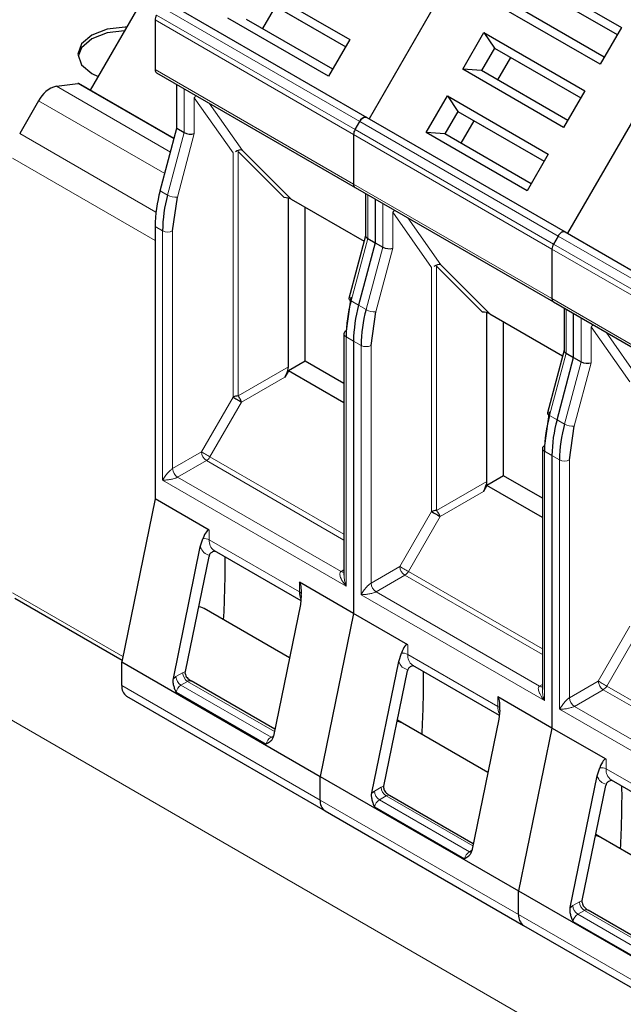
# Model space of a CAD drawing. Header units: millimetres. Extents: x 5 to 418, y -47 to 292.
# Tile 24 of 46: x 250.67 to 257.49, y 120.08 to 131.22. Entities that reach past the tile are written whole.
import ezdxf

# ---------------------------------------------------------------- set-up
doc = ezdxf.new("R2010")
doc.units = ezdxf.units.MM

msp = doc.modelspace()

# ---------------------------------------------------------------- linework, layer by layer
at = {"color": 7, "linetype": 'Continuous', "lineweight": 25}
for p, q in [((256.2834, 132.9855), (254.6168, 130.0988)), ((256.3283, 131.7895), (257.469, 131.131)), ((252.1907, 131.6804), (251.464, 130.4218)), ((253.2578, 131.653), (254.3985, 130.9945)), ((258.5273, 131.6902), (256.8606, 128.8034)), ((256.4476, 131.6129), (257.4224, 131.0502)), ((256.4743, 131.5975), (257.4224, 131.0502)), ((252.3462, 131.4095), (254.5901, 130.1142)), ((253.3771, 131.4764), (254.3518, 130.9137)), ((253.4037, 131.461), (254.3518, 130.9137)), ((253.5571, 131.3725), (253.4104, 131.1185)), ((257.2291, 130.7154), (256.0884, 131.3739)), ((257.2757, 130.7961), (256.301, 131.3588)), ((252.1967, 131.216), (252.1967, 130.6551)), ((254.1585, 130.5789), (253.0178, 131.2374)), ((254.2052, 130.6597), (253.2304, 131.2224)), ((255.675, 130.658), (255.915, 131.0736)), ((255.915, 131.0736), (257.0557, 130.415)), ((255.915, 131.0736), (256.0343, 130.897)), ((257.469, 131.131), (257.2291, 130.7154)), ((254.3985, 130.9945), (254.1585, 130.5789)), ((256.0343, 130.897), (255.8876, 130.6429)), ((256.0343, 130.897), (257.009, 130.3343)), ((256.0343, 130.897), (256.061, 130.8816)), ((256.061, 130.8816), (257.009, 130.3343)), ((256.2143, 130.793), (256.0676, 130.539)), ((252.2133, 130.6185), (254.4572, 129.3231)), ((256.8157, 129.9995), (255.675, 130.658)), ((255.8876, 130.6429), (255.675, 130.658)), ((256.8624, 130.0802), (255.8876, 130.6429)), ((251.4802, 130.6104), (251.5527, 130.5754)), ((251.0807, 130.4669), (251.3243, 130.498)), ((252.411, 129.8751), (251.3353, 130.4961)), ((252.4419, 129.991), (252.4419, 130.4865)), ((257.0557, 130.415), (256.8157, 129.9995)), ((250.879, 130.3015), (250.6655, 129.9318)), ((255.2617, 129.9421), (255.5016, 130.3576)), ((255.5016, 130.3576), (256.6423, 129.6991)), ((255.5016, 130.3576), (255.621, 130.1811)), ((255.621, 130.1811), (255.4743, 129.927)), ((255.621, 130.1811), (256.5957, 129.6183)), ((255.621, 130.1811), (255.6476, 130.1657)), ((254.4572, 129.9764), (254.5101, 130.068)), ((254.5901, 130.1142), (254.6168, 130.0988)), ((254.5901, 130.1142), (256.834, 128.8188)), ((255.6476, 130.1657), (256.5957, 129.6183)), ((255.801, 130.0771), (255.6543, 129.8231)), ((252.2536, 129.285), (252.4419, 129.991)), ((252.4419, 129.991), (252.5267, 129.942)), ((254.4406, 129.9206), (254.4406, 129.3598)), ((256.4024, 129.2836), (255.2617, 129.9421)), ((255.4743, 129.927), (255.2617, 129.9421)), ((256.449, 129.3643), (255.4743, 129.927)), ((253.1839, 129.7415), (253.7362, 129.1892)), ((256.6423, 129.6991), (256.4024, 129.2836)), ((254.4572, 129.3231), (256.7011, 128.0278)), ((252.3947, 128.8308), (252.4482, 129.2117)), ((253.7052, 127.2936), (253.7052, 129.2011)), ((253.7362, 129.1892), (254.5607, 128.7132)), ((254.5775, 129.2537), (254.5775, 128.7739)), ((254.6857, 129.1912), (254.6857, 128.6956)), ((253.8938, 127.3562), (253.8938, 129.0982)), ((252.1967, 128.8798), (252.1967, 125.7994)), ((254.5775, 128.7762), (254.3885, 128.0675)), ((254.6009, 128.7446), (254.6857, 128.6956)), ((256.754, 128.7726), (256.7011, 128.681)), ((256.834, 128.8188), (259.0779, 127.5234)), ((256.834, 128.8188), (256.8606, 128.8034)), ((254.6857, 128.6956), (254.4975, 127.9896)), ((254.6857, 128.6956), (254.7706, 128.6466)), ((256.6845, 128.6252), (256.6845, 128.0644)), ((255.4278, 128.4461), (255.9801, 127.8938)), ((254.4092, 128.0796), (254.3558, 127.6987)), ((256.7011, 128.0278), (258.945, 126.7324)), ((256.8213, 127.9583), (256.8213, 127.4785)), ((254.6386, 127.5354), (254.692, 127.9163)), ((255.9491, 125.9982), (255.9491, 127.9058)), ((255.9801, 127.8938), (256.8045, 127.4179)), ((256.9296, 127.4002), (256.9296, 127.8958)), ((256.1377, 126.0608), (256.1377, 127.8028)), ((254.3323, 127.666), (254.3323, 124.939)), ((254.4406, 127.5844), (254.4406, 124.5041)), ((256.8213, 127.4808), (256.6324, 126.7722)), ((256.7414, 126.6942), (256.9296, 127.4002)), ((256.8448, 127.4492), (256.9296, 127.4002)), ((256.9296, 127.4002), (257.0145, 127.3513)), ((253.8938, 127.3562), (253.7052, 127.2474)), ((254.3323, 127.1031), (253.8938, 127.3562)), ((253.7052, 127.2474), (253.6652, 127.1781)), ((254.3323, 126.8853), (253.7052, 127.2474)), ((256.6531, 126.7842), (256.5996, 126.4033)), ((256.8825, 126.2401), (256.9359, 126.6209)), ((256.5762, 126.3707), (256.5762, 123.6436)), ((256.6845, 126.289), (256.6845, 123.2087)), ((256.1377, 126.0608), (255.9491, 125.952)), ((256.5762, 125.8077), (256.1377, 126.0608)), ((255.9491, 125.952), (255.9091, 125.8827)), ((256.5762, 125.59), (255.9491, 125.952)), ((252.1967, 125.7994), (251.8196, 123.9564)), ((252.8096, 125.4456), (252.1967, 125.7994)), ((252.7079, 125.2579), (252.7372, 125.3494)), ((252.4033, 123.7696), (252.7079, 125.2579)), ((252.8648, 125.2147), (253.8438, 124.6495)), ((252.5398, 123.8475), (252.8063, 125.1498)), ((254.4406, 124.5041), (253.8278, 124.8578)), ((250.6103, 124.6756), (251.8235, 123.9753)), ((253.8392, 124.6047), (253.5347, 123.1164)), ((253.8496, 124.7072), (253.8392, 124.6047)), ((253.716, 124.0023), (252.7506, 124.5596)), ((254.4406, 124.5041), (254.0635, 122.6611)), ((255.0534, 124.1503), (254.4406, 124.5041)), ((254.9518, 123.9625), (254.9811, 124.054)), ((251.8196, 123.9564), (254.0635, 122.6611)), ((251.8196, 123.6893), (251.8196, 123.9564)), ((254.6472, 122.4742), (254.9518, 123.9625)), ((252.538, 123.8248), (252.5398, 123.8475)), ((254.7837, 122.5521), (255.0502, 123.8544)), ((255.1087, 123.9193), (256.0877, 123.3542)), ((252.4033, 123.7696), (252.4326, 123.7909)), ((253.5506, 123.1941), (252.6044, 123.7403)), ((251.8748, 123.5672), (254.1187, 122.2718)), ((256.6845, 123.2087), (256.0717, 123.5625)), ((256.0935, 123.4118), (256.0831, 123.3094)), ((254.9945, 123.2642), (254.9363, 123.2978)), ((256.0831, 123.3094), (255.7786, 121.8211)), ((255.9599, 122.7069), (254.9945, 123.2642)), ((256.6845, 123.2087), (256.3074, 121.3657)), ((257.2973, 122.8549), (256.6845, 123.2087)), ((257.1956, 122.6671), (257.2249, 122.7587)), ((254.0635, 122.3939), (254.0635, 122.6611)), ((254.0635, 122.6611), (256.3074, 121.3657)), ((256.8911, 121.1788), (257.1956, 122.6671)), ((257.3526, 122.6239), (258.3316, 122.0588)), ((254.6472, 122.4742), (254.6765, 122.4956)), ((254.7819, 122.5294), (254.7837, 122.5521)), ((257.0275, 121.2567), (257.294, 122.559)), ((255.7945, 121.8988), (254.8483, 122.445)), ((254.1187, 122.2718), (256.3626, 120.9764)), ((257.2384, 121.9688), (257.1801, 122.0025)), ((258.2037, 121.4115), (257.2384, 121.9688)), ((256.3074, 121.3657), (258.5513, 120.0703)), ((256.3074, 121.0985), (256.3074, 121.3657)), ((256.8911, 121.1788), (256.9204, 121.2002)), ((257.0257, 121.2341), (257.0275, 121.2567)), ((258.0384, 120.6034), (257.0922, 121.1496)), ((256.3626, 120.9764), (258.6065, 119.6811))]:
    msp.add_line(p, q, dxfattribs=at)
at = {"color": 7, "linetype": 'Continuous', "lineweight": 18}
for p, q in [((254.5101, 130.068), (252.2662, 131.3634)), ((254.4406, 129.9206), (252.1967, 131.216)), ((254.4572, 129.9764), (252.2133, 131.2717)), ((252.1967, 130.6551), (254.4406, 129.3598)), ((251.0807, 130.4669), (252.3703, 129.7225)), ((251.3243, 130.498), (252.4099, 129.8713)), ((252.5267, 130.4376), (252.5267, 129.942)), ((250.879, 130.3015), (252.3051, 129.4782)), ((252.6398, 129.9305), (252.6398, 130.3372)), ((252.6398, 130.3372), (253.0784, 129.7132)), ((252.8094, 130.2744), (253.1839, 129.7415)), ((256.754, 128.7726), (254.5101, 130.068)), ((278.6331, 107.0977), (239.0351, 129.9571)), ((256.7011, 128.681), (254.4572, 129.9764)), ((250.6655, 129.9318), (252.2066, 129.0422)), ((252.5267, 129.942), (252.3384, 129.236)), ((252.4482, 129.2117), (252.6398, 129.9305)), ((256.6845, 128.6252), (254.4406, 129.9206)), ((253.6546, 129.2071), (253.135, 129.7267)), ((253.135, 129.7267), (253.135, 126.9643)), ((250.5827, 129.6531), (252.1967, 128.7213)), ((253.0784, 129.7132), (253.0784, 126.9508)), ((252.3384, 129.236), (252.2536, 129.285)), ((254.4406, 129.3598), (256.6845, 128.0644)), ((254.6009, 128.7446), (254.6009, 129.2402)), ((254.7706, 129.1422), (254.7706, 128.6466)), ((254.8837, 128.6351), (254.8837, 129.0418)), ((254.8837, 129.0418), (255.3223, 128.4178)), ((255.0533, 128.979), (255.4278, 128.4461)), ((252.1967, 128.8798), (252.2816, 128.8308)), ((252.2816, 126.0117), (252.2816, 128.8308)), ((252.3947, 126.1424), (252.3947, 128.8308)), ((254.4126, 128.0386), (254.6009, 128.7446)), ((258.9979, 127.4773), (256.754, 128.7726)), ((254.7706, 128.6466), (254.5823, 127.9406)), ((254.692, 127.9163), (254.8837, 128.6351)), ((258.9284, 127.3299), (256.6845, 128.6252)), ((258.945, 127.3856), (256.7011, 128.681)), ((255.3223, 128.4178), (255.3223, 125.6554)), ((255.8985, 127.9117), (255.3788, 128.4313)), ((255.3788, 128.4313), (255.3788, 125.6689)), ((256.6845, 128.0644), (258.9284, 126.769)), ((254.4975, 127.9896), (254.4126, 128.0386)), ((254.5823, 127.9406), (254.4975, 127.9896)), ((256.8448, 127.4492), (256.8448, 127.9448)), ((257.0145, 127.8468), (257.0145, 127.3513)), ((257.1276, 127.3397), (257.1276, 127.7464)), ((257.1276, 127.7464), (257.5662, 127.1224)), ((254.4406, 127.5844), (254.3558, 127.6334)), ((254.3558, 127.6334), (254.3558, 124.8143)), ((257.2972, 127.6836), (257.6717, 127.1507)), ((254.4406, 127.5844), (254.5255, 127.5354)), ((254.5255, 124.7164), (254.5255, 127.5354)), ((254.6386, 124.847), (254.6386, 127.5354)), ((256.6565, 126.7432), (256.8448, 127.4492)), ((253.135, 126.9643), (253.7052, 127.2936)), ((257.0145, 127.3513), (256.8262, 126.6452)), ((256.9359, 126.6209), (257.1276, 127.3397)), ((253.6652, 127.1781), (253.175, 126.895)), ((253.0784, 126.9508), (252.7201, 126.3302)), ((253.175, 126.895), (252.8167, 126.2745)), ((256.7414, 126.6942), (256.6565, 126.7432)), ((256.8262, 126.6452), (256.7414, 126.6942)), ((252.7201, 126.3302), (252.3947, 126.1424)), ((252.8167, 126.2745), (254.3323, 125.3995)), ((256.6845, 126.289), (256.5996, 126.338)), ((256.5996, 126.338), (256.5996, 123.519)), ((256.6845, 126.289), (256.7693, 126.2401)), ((252.7767, 126.2323), (252.4513, 126.0444)), ((254.3323, 125.3342), (252.7767, 126.2323)), ((256.7693, 123.421), (256.7693, 126.2401)), ((256.8825, 123.5516), (256.8825, 126.2401)), ((254.3558, 124.8143), (252.2816, 126.0117)), ((254.2992, 124.9776), (252.4513, 126.0444)), ((255.3788, 125.6689), (255.9491, 125.9982)), ((255.9091, 125.8827), (255.4188, 125.5996)), ((255.3223, 125.6554), (254.964, 125.0349)), ((255.4188, 125.5996), (255.0606, 124.9791)), ((252.8096, 125.4456), (252.8096, 125.3368)), ((252.8096, 125.3368), (253.8278, 124.749)), ((254.2992, 124.9776), (254.3323, 124.9968)), ((254.964, 125.0349), (254.6386, 124.847)), ((255.0606, 124.9791), (256.5762, 124.1042)), ((253.8278, 124.749), (253.8278, 124.8578)), ((255.0206, 124.9369), (254.6952, 124.749)), ((256.5762, 124.0388), (255.0206, 124.9369)), ((250.5827, 124.7367), (251.8317, 124.0156)), ((256.5996, 123.519), (254.5255, 124.7164)), ((256.5431, 123.6823), (254.6952, 124.749)), ((257.5662, 124.36), (257.2079, 123.7395)), ((257.6627, 124.3043), (257.3045, 123.6837)), ((255.0534, 124.1503), (255.0534, 124.0414)), ((255.0534, 124.0414), (256.0717, 123.4536)), ((252.4326, 123.7909), (252.5079, 123.8344)), ((252.5079, 123.8344), (252.5398, 123.8475)), ((252.5644, 123.7364), (252.4892, 123.6929)), ((252.5644, 123.7364), (253.5456, 123.1699)), ((257.2079, 123.7395), (256.8825, 123.5516)), ((254.0635, 122.3939), (251.8196, 123.6893)), ((253.4528, 123.0252), (252.4345, 123.613)), ((253.5074, 123.1051), (252.4892, 123.6929)), ((256.5431, 123.6823), (256.5762, 123.7014)), ((257.2645, 123.6415), (256.9391, 123.4537)), ((258.8201, 122.7435), (257.2645, 123.6415)), ((257.3045, 123.6837), (258.8201, 122.8088)), ((256.0717, 123.4536), (256.0717, 123.5625)), ((258.8435, 122.2236), (256.7693, 123.421)), ((258.787, 122.3869), (256.9391, 123.4537)), ((253.5074, 123.1051), (253.5357, 123.1215)), ((257.2973, 122.8549), (257.2973, 122.746)), ((257.2973, 122.746), (258.3156, 122.1582)), ((254.6765, 122.4956), (254.7517, 122.539)), ((254.7517, 122.539), (254.7837, 122.5521)), ((256.3074, 121.0985), (254.0635, 122.3939)), ((254.8083, 122.441), (254.7331, 122.3976)), ((255.7513, 121.8098), (254.7331, 122.3976)), ((254.8083, 122.441), (255.7895, 121.8746)), ((255.6967, 121.7298), (254.6784, 122.3176)), ((255.7513, 121.8098), (255.7796, 121.8261)), ((256.9204, 121.2002), (256.9956, 121.2436)), ((256.9956, 121.2436), (257.0275, 121.2567)), ((258.5513, 119.8032), (256.3074, 121.0985)), ((257.0522, 121.1456), (256.9769, 121.1022)), ((257.9952, 120.5144), (256.9769, 121.1022)), ((257.0522, 121.1456), (258.0334, 120.5792)), ((257.9405, 120.4344), (256.9223, 121.0222))]:
    msp.add_line(p, q, dxfattribs=at)
at = {"color": 7, "linetype": 'Continuous', "lineweight": 25, "flags": 128}
for points in [[(251.8762, 131.1358), (251.8573, 131.136), (251.6532, 131.1126), (251.4802, 131.0458), (251.3646, 130.946), (251.324, 130.8281), (251.3646, 130.7103), (251.4802, 130.6104)], [(251.8512, 131.0924), (251.6532, 131.069), (251.4802, 131.0023), (251.3646, 130.9024), (251.3253, 130.8064)], [(251.3353, 130.4961), (251.3313, 130.4977), (251.3243, 130.498)], [(254.5101, 130.068), (254.5187, 130.0811), (254.5284, 130.0928), (254.5391, 130.1026), (254.5501, 130.1102), (254.5611, 130.1153), (254.5717, 130.1177), (254.5815, 130.1174), (254.5901, 130.1142)], [(254.5901, 130.1142), (254.5815, 130.1174), (254.5717, 130.1177), (254.5611, 130.1153), (254.5501, 130.1102), (254.5391, 130.1026), (254.5284, 130.0928), (254.5187, 130.0811), (254.5101, 130.068)], [(256.834, 128.8188), (256.8254, 128.822), (256.8156, 128.8224), (256.805, 128.82), (256.794, 128.8149), (256.7829, 128.8072), (256.7723, 128.7974), (256.7625, 128.7857), (256.754, 128.7726)], [(256.754, 128.7726), (256.7625, 128.7857), (256.7723, 128.7974), (256.7829, 128.8072), (256.794, 128.8149), (256.805, 128.82), (256.8156, 128.8224), (256.8254, 128.822), (256.834, 128.8188)], [(252.7506, 124.5596), (252.7137, 124.575), (252.6896, 124.5799)], [(254.9945, 123.2642), (254.9576, 123.2796), (254.9335, 123.2845)], [(254.9945, 123.2642), (254.9576, 123.2796), (254.9335, 123.2845)], [(257.2384, 121.9688), (257.2015, 121.9843), (257.1774, 121.9891)], [(257.2384, 121.9688), (257.2015, 121.9843), (257.1774, 121.9891)]]:
    msp.add_lwpolyline(points, dxfattribs=at)
at = {"color": 7, "linetype": 'Continuous', "lineweight": 18, "flags": 128}
for points in [[(254.4126, 128.0386), (254.4026, 128.0451), (254.395, 128.0517), (254.3901, 128.0581), (254.3882, 128.0641), (254.3885, 128.0675)], [(256.6565, 126.7432), (256.6465, 126.7497), (256.6389, 126.7563), (256.634, 126.7628), (256.6321, 126.7687), (256.6324, 126.7722)], [(252.8167, 126.2745), (252.8049, 126.2813), (252.792, 126.2887), (252.7785, 126.2965), (252.765, 126.3043), (252.7519, 126.3119), (252.7397, 126.3189), (252.729, 126.3251), (252.7201, 126.3302)], [(255.0606, 124.9791), (255.0488, 124.9859), (255.0359, 124.9934), (255.0224, 125.0011), (255.0089, 125.009), (254.9958, 125.0165), (254.9836, 125.0235), (254.9729, 125.0297), (254.964, 125.0349)], [(257.3045, 123.6837), (257.2927, 123.6906), (257.2798, 123.698), (257.2663, 123.7058), (257.2527, 123.7136), (257.2397, 123.7212), (257.2275, 123.7282), (257.2168, 123.7344), (257.2079, 123.7395)], [(253.5074, 123.1051), (253.5184, 123.1), (253.5273, 123.0978)], [(255.7513, 121.8098), (255.7623, 121.8046), (255.7712, 121.8024)]]:
    msp.add_lwpolyline(points, dxfattribs=at)
at = {"color": 7, "linetype": 'Continuous', "lineweight": 25}
for centre, radius, start, end in [((252.3121, 131.212), 0.1154, 148.85627, 178.0435), ((252.2359, 130.6508), 0.0394, 173.70115, 234.98667), ((251.1603, 130.1642), 0.3131, 104.72028, 153.97142), ((254.556, 129.9167), 0.1154, 148.85627, 178.0435), ((253.7817, 128.8639), 1.5851, 164.5964, 179.42776), ((254.4798, 129.3554), 0.0394, 173.70115, 234.98667), ((253.8666, 128.815), 1.5851, 164.5964, 179.42776), ((256.7999, 128.6213), 0.1154, 148.85627, 178.0435), ((256.7237, 128.0601), 0.0394, 173.70115, 234.98667), ((255.9407, 127.6176), 1.5851, 164.5964, 179.42776), ((256.0256, 127.5686), 1.5851, 164.5964, 179.42776), ((256.1104, 127.5196), 1.5851, 164.5964, 179.42776), ((254.3724, 127.6621), 0.0402, 114.37466, 174.3052), ((258.1846, 126.3222), 1.5851, 164.5964, 179.42776), ((258.2695, 126.2732), 1.5851, 164.5964, 179.42776), ((258.3543, 126.2242), 1.5851, 164.5964, 179.42776), ((256.6162, 126.3667), 0.0402, 114.37466, 174.3052), ((252.919, 125.1265), 0.1151, 161.25922, 168.33402), ((242.5304, 125.0383), 10.4582, 356.67817, 0.57631), ((255.1629, 123.8311), 0.1151, 161.25922, 168.33402), ((244.7363, 123.7438), 10.4962, 356.68522, 0.56926), ((244.7743, 123.7429), 10.4582, 356.67817, 0.57631), ((251.9529, 123.6761), 0.134, 174.33758, 234.35024), ((257.4068, 122.5358), 0.1151, 161.25922, 168.33402), ((247.0182, 122.4476), 10.4582, 356.67817, 0.57631), ((246.9802, 122.4485), 10.4962, 356.68522, 0.56926), ((254.1968, 122.3807), 0.134, 174.33758, 234.35024), ((256.4407, 121.0853), 0.134, 174.33758, 234.35024)]:
    msp.add_arc(centre, radius, start, end, dxfattribs=at)
at = {"color": 7, "linetype": 'Continuous', "lineweight": 18}
for centre, radius, start, end in [((252.7177, 130.2742), 0.1001, 122.65434, 141.03376), ((252.4332, 129.404), 0.1929, 240.57299, 274.44123), ((254.9616, 128.9788), 0.1001, 122.65434, 141.03376), ((252.3381, 128.94), 0.123, 242.60967, 297.39033), ((254.6771, 128.1086), 0.1929, 240.57299, 274.44123), ((257.2055, 127.6834), 0.1001, 122.65434, 141.03376), ((254.3724, 127.67), 0.0402, 185.6948, 245.62534), ((254.582, 127.6446), 0.123, 242.60967, 297.39033), ((256.921, 126.8133), 0.1929, 240.57299, 274.44123), ((252.8429, 126.3358), 0.1229, 182.60548, 237.39452), ((252.7156, 126.3302), 0.1154, 301.95467, 331.14439), ((256.6162, 126.3747), 0.0402, 185.6948, 245.62534), ((256.8259, 126.3492), 0.123, 242.60967, 297.39033), ((252.5175, 126.148), 0.1229, 182.60548, 237.39452), ((252.7535, 125.229), 0.1214, 62.50585, 97.71911), ((252.94, 125.3222), 0.1312, 173.64324, 235.04458), ((254.3237, 125.0135), 0.0435, 235.59372, 281.3837), ((255.0868, 125.0405), 0.1229, 182.60548, 237.39452), ((254.9595, 125.0348), 0.1154, 301.95467, 331.14439), ((254.7614, 124.8526), 0.1229, 182.60548, 237.39452), ((254.0024, 124.7438), 0.1746, 178.31981, 206.08241), ((253.8088, 124.7097), 0.0436, 17.14895, 64.22045), ((254.9974, 123.9337), 0.1214, 62.50585, 97.71911), ((255.1839, 124.0269), 0.1312, 173.64324, 235.04458), ((252.6307, 123.8399), 0.1229, 182.60548, 237.39452), ((252.5554, 123.7965), 0.1229, 182.60548, 237.39452), ((252.5877, 123.7044), 0.0395, 63.09222, 126.02619), ((257.3307, 123.7451), 0.1229, 182.60548, 237.39452), ((252.5573, 123.5877), 0.1254, 122.93391, 168.37221), ((256.5676, 123.7181), 0.0435, 235.59372, 281.3837), ((257.2034, 123.7394), 0.1154, 301.95467, 331.14439), ((257.0053, 123.5572), 0.1229, 182.60548, 237.39452), ((256.2462, 123.4485), 0.1746, 178.31981, 206.08241), ((256.0527, 123.4143), 0.0436, 17.14895, 64.22045), ((253.5756, 122.9999), 0.1254, 122.93391, 168.37221), ((257.2413, 122.6383), 0.1214, 62.50585, 97.71911), ((257.4278, 122.7315), 0.1312, 173.64324, 235.04458), ((254.7993, 122.5011), 0.1229, 182.60548, 237.39452), ((254.8746, 122.5446), 0.1229, 182.60548, 237.39452), ((254.8012, 122.2923), 0.1254, 122.93391, 168.37221), ((254.8315, 122.4091), 0.0395, 63.09222, 126.02619), ((255.8195, 121.7045), 0.1254, 122.93391, 168.37221), ((257.0432, 121.2058), 0.1229, 182.60548, 237.39452), ((257.1184, 121.2492), 0.1229, 182.60548, 237.39452), ((257.0754, 121.1137), 0.0395, 63.09222, 126.02619), ((257.0451, 120.997), 0.1254, 122.93391, 168.37221)]:
    msp.add_arc(centre, radius, start, end, dxfattribs=at)
at = {"color": 7, "linetype": 'Continuous', "lineweight": 25}
for centre, major_axis, ratio, start_param, end_param in [((252.5833, 129.9631), (0.0798, -0.0105), 0.4692197, 3.9884022, 5.5591985), ((253.135, 129.6805), (0.0614, 0.0516), 0.6495288, 0.2947677, 1.5171334), ((253.6546, 129.1609), (0.1033, 0), 0.4471651, 0.659058, 1.5707963), ((254.6575, 128.7657), (0.0798, -0.0105), 0.4692197, 3.203004, 3.9884022), ((254.8272, 128.6678), (0.0798, -0.0105), 0.4692197, 3.9884022, 5.5591985), ((255.3788, 128.3852), (0.0614, 0.0516), 0.6495288, 0.2947677, 1.5171334), ((255.8985, 127.8655), (0.1033, 0), 0.4471651, 0.659058, 1.5707963), ((256.9013, 127.4704), (0.0798, -0.0105), 0.4692197, 3.203004, 3.9884022), ((253.6252, 127.2012), (0.0693, 0.12), 0.3333514, 4.7123538, 5.7595513), ((257.071, 127.3724), (0.0798, -0.0105), 0.4692197, 3.9884022, 5.5591985), ((255.8691, 125.9058), (0.0693, 0.12), 0.3333514, 4.7123538, 5.7595513), ((252.753, 125.1692), (0.0521, 0.2781), 0.2183761, 6.2064576, 7.1907915), ((253.7712, 124.5814), (0.0521, 0.2781), 0.2183761, 5.2221236, 6.2064576), ((254.9969, 123.8738), (0.0521, 0.2781), 0.2183761, 6.2064576, 7.1907915), ((256.0151, 123.286), (0.0521, 0.2781), 0.2183761, 5.2221236, 6.2064576), ((257.2408, 122.5785), (0.0521, 0.2781), 0.2183761, 6.2064576, 7.1907915)]:
    msp.add_ellipse(centre, major_axis=major_axis, ratio=ratio, start_param=start_param, end_param=end_param, dxfattribs=at)
for points, knots in [([(253.135, 126.9643), (253.1245, 126.9638), (253.1063, 126.9631), (253.0887, 126.9563), (253.081, 126.9523), (253.0791, 126.9512), (253.0786, 126.9509), (253.0785, 126.9508), (253.0784, 126.9508), (253.0784, 126.9508)], [0, 0, 0, 0, 0.4979723, 0.8687325, 0.9644528, 0.9897505, 0.9967563, 0.9988484, 1, 1, 1, 1]), ([(255.3788, 125.6689), (255.3684, 125.6685), (255.3502, 125.6677), (255.3326, 125.661), (255.3249, 125.6569), (255.323, 125.6558), (255.3225, 125.6555), (255.3223, 125.6554), (255.3223, 125.6554), (255.3223, 125.6554)], [0, 0, 0, 0, 0.4979723, 0.8687325, 0.9644528, 0.9897505, 0.9967563, 0.9988484, 1, 1, 1, 1]), ([(252.8774, 125.2074), (252.8734, 125.2072), (252.8623, 125.2065), (252.8457, 125.2006), (252.8292, 125.191), (252.8166, 125.1785), (252.8122, 125.1684), (252.81, 125.1635)], [0, 0, 0, 0, 0.1415728, 0.3853864, 0.6055659, 0.8079483, 1, 1, 1, 1]), ([(252.538, 123.8248), (252.5393, 123.8164), (252.5418, 123.7997), (252.5641, 123.7681), (252.5884, 123.7515), (252.6055, 123.7397)], [0, 0, 0, 0, 0.2293217, 0.4538366, 1, 1, 1, 1]), ([(255.1213, 123.912), (255.1173, 123.9118), (255.1062, 123.9112), (255.0896, 123.9052), (255.0731, 123.8956), (255.0605, 123.8831), (255.0561, 123.873), (255.0539, 123.8681)], [0, 0, 0, 0, 0.1415728, 0.3853864, 0.6055659, 0.8079483, 1, 1, 1, 1]), ([(252.4345, 123.613), (252.4311, 123.6215), (252.4267, 123.6325), (252.417, 123.6566), (252.4077, 123.6872), (252.3989, 123.7299), (252.4019, 123.7569), (252.4033, 123.7696)], [0, 0, 0, 0, 0.1693168, 0.2177005, 0.4779248, 0.7539112, 1, 1, 1, 1]), ([(253.5347, 123.1164), (253.5305, 123.1044), (253.5223, 123.0809), (253.4948, 123.0477), (253.4693, 123.0341), (253.4528, 123.0252)], [0, 0, 0, 0, 0.265609, 0.5216251, 1, 1, 1, 1]), ([(257.3652, 122.6166), (257.3611, 122.6164), (257.35, 122.6158), (257.3335, 122.6098), (257.317, 122.6002), (257.3044, 122.5878), (257.2999, 122.5777), (257.2978, 122.5728)], [0, 0, 0, 0, 0.1415728, 0.3853864, 0.6055659, 0.8079483, 1, 1, 1, 1]), ([(254.7819, 122.5294), (254.7832, 122.521), (254.7857, 122.5043), (254.808, 122.4727), (254.8322, 122.4561), (254.8494, 122.4443)], [0, 0, 0, 0, 0.2293217, 0.4538366, 1, 1, 1, 1]), ([(254.6784, 122.3176), (254.675, 122.3262), (254.6706, 122.3371), (254.6609, 122.3612), (254.6515, 122.3918), (254.6428, 122.4346), (254.6458, 122.4615), (254.6472, 122.4742)], [0, 0, 0, 0, 0.1693168, 0.2177005, 0.4779248, 0.7539112, 1, 1, 1, 1]), ([(255.7786, 121.8211), (255.7744, 121.8091), (255.7661, 121.7855), (255.7387, 121.7524), (255.7132, 121.7387), (255.6967, 121.7298)], [0, 0, 0, 0, 0.265609, 0.5216251, 1, 1, 1, 1]), ([(256.9223, 121.0222), (256.9189, 121.0308), (256.9145, 121.0418), (256.9048, 121.0659), (256.8954, 121.0964), (256.8866, 121.1392), (256.8897, 121.1661), (256.8911, 121.1788)], [0, 0, 0, 0, 0.1693168, 0.2177005, 0.4779248, 0.7539112, 1, 1, 1, 1]), ([(257.0257, 121.2341), (257.027, 121.2256), (257.0296, 121.2089), (257.0519, 121.1774), (257.0761, 121.1607), (257.0933, 121.1489)], [0, 0, 0, 0, 0.2293217, 0.4538366, 1, 1, 1, 1])]:
    msp.add_open_spline(points, degree=3, knots=knots, dxfattribs=at)
for points in [[(253.0784, 126.9508), (253.0845, 126.9473), (253.0967, 126.9402), (253.123, 126.925), (253.1509, 126.9089), (253.1669, 126.8996), (253.175, 126.895)], [(253.175, 126.895), (253.1727, 126.901), (253.1681, 126.9129), (253.1583, 126.9316), (253.1471, 126.9494), (253.139, 126.9593), (253.135, 126.9643)], [(255.3223, 125.6554), (255.3284, 125.6519), (255.3406, 125.6449), (255.3669, 125.6297), (255.3948, 125.6135), (255.4108, 125.6043), (255.4188, 125.5996)], [(255.4188, 125.5996), (255.4166, 125.6056), (255.412, 125.6176), (255.4022, 125.6362), (255.3909, 125.654), (255.3829, 125.664), (255.3788, 125.6689)]]:
    msp.add_open_spline(points, degree=3, dxfattribs=at)
at = {"color": 7, "linetype": 'Continuous', "lineweight": 18}
for points, knots in [([(252.2816, 126.0117), (252.2905, 126.026), (252.3034, 126.0466), (252.3248, 126.0754), (252.3406, 126.0935), (252.3551, 126.1094), (252.3697, 126.1233), (252.3832, 126.1349), (252.391, 126.14), (252.3947, 126.1424)], [0, 0, 0, 0, 0.3577147, 0.5187944, 0.6378387, 0.7537823, 0.8500953, 0.930212, 1, 1, 1, 1]), ([(252.4513, 126.0444), (252.4495, 126.0434), (252.4457, 126.0414), (252.4359, 126.0373), (252.414, 126.0296), (252.3782, 126.0207), (252.344, 126.015), (252.3104, 126.0124), (252.2928, 126.012), (252.2816, 126.0117)], [0, 0, 0, 0, 0.0343625, 0.0712742, 0.1566669, 0.3612509, 0.6159338, 0.7573777, 1, 1, 1, 1]), ([(254.3558, 124.8143), (254.3408, 124.8333), (254.3191, 124.8607), (254.2994, 124.8968), (254.2906, 124.9201), (254.2858, 124.9396), (254.2857, 124.9565), (254.2896, 124.9698), (254.2961, 124.9752), (254.2992, 124.9776)], [0, 0, 0, 0, 0.3577277, 0.5188117, 0.6378538, 0.7537917, 0.8501005, 0.9302141, 1, 1, 1, 1]), ([(254.3328, 124.939), (254.3335, 124.9229), (254.3348, 124.8968), (254.3431, 124.8551), (254.3508, 124.8301), (254.3558, 124.8143)], [0, 0, 0, 0, 0.3746685, 0.6049648, 1, 1, 1, 1]), ([(254.5255, 124.7164), (254.5344, 124.7306), (254.5473, 124.7512), (254.5687, 124.7801), (254.5845, 124.7981), (254.599, 124.814), (254.6135, 124.828), (254.627, 124.8396), (254.6349, 124.8446), (254.6386, 124.847)], [0, 0, 0, 0, 0.3577147, 0.5187944, 0.6378387, 0.7537823, 0.8500953, 0.930212, 1, 1, 1, 1]), ([(254.6952, 124.749), (254.6934, 124.7481), (254.6896, 124.746), (254.6798, 124.7419), (254.6579, 124.7342), (254.6221, 124.7253), (254.5879, 124.7196), (254.5543, 124.7171), (254.5366, 124.7166), (254.5255, 124.7164)], [0, 0, 0, 0, 0.0343625, 0.0712742, 0.1566669, 0.3612509, 0.6159338, 0.7573777, 1, 1, 1, 1]), ([(256.5996, 123.519), (256.5847, 123.5379), (256.563, 123.5654), (256.5433, 123.6014), (256.5345, 123.6247), (256.5297, 123.6443), (256.5296, 123.6611), (256.5334, 123.6745), (256.54, 123.6798), (256.5431, 123.6823)], [0, 0, 0, 0, 0.3577277, 0.5188117, 0.6378538, 0.7537917, 0.8501005, 0.9302141, 1, 1, 1, 1]), ([(256.5767, 123.6437), (256.5774, 123.6275), (256.5787, 123.6014), (256.5869, 123.5597), (256.5947, 123.5347), (256.5996, 123.519)], [0, 0, 0, 0, 0.3746685, 0.6049648, 1, 1, 1, 1]), ([(256.7693, 123.421), (256.7783, 123.4352), (256.7912, 123.4559), (256.8126, 123.4847), (256.8283, 123.5028), (256.8429, 123.5187), (256.8574, 123.5326), (256.8709, 123.5442), (256.8788, 123.5493), (256.8825, 123.5516)], [0, 0, 0, 0, 0.3577147, 0.5187944, 0.6378387, 0.7537823, 0.8500953, 0.930212, 1, 1, 1, 1]), ([(256.9391, 123.4537), (256.9372, 123.4527), (256.9335, 123.4507), (256.9237, 123.4465), (256.9018, 123.4389), (256.866, 123.4299), (256.8317, 123.4243), (256.7982, 123.4217), (256.7805, 123.4213), (256.7693, 123.421)], [0, 0, 0, 0, 0.0343625, 0.0712742, 0.1566669, 0.3612509, 0.6159338, 0.7573777, 1, 1, 1, 1])]:
    msp.add_open_spline(points, degree=3, knots=knots, dxfattribs=at)
for points in [[(252.81, 125.1635), (252.7871, 125.1706), (252.7414, 125.185), (252.719, 125.2336), (252.7079, 125.2579)], [(255.0539, 123.8681), (255.031, 123.8753), (254.9853, 123.8896), (254.9629, 123.9382), (254.9518, 123.9625)], [(257.2978, 122.5728), (257.2749, 122.5799), (257.2292, 122.5942), (257.2068, 122.6428), (257.1956, 122.6671)]]:
    msp.add_open_spline(points, degree=3, dxfattribs=at)

doc.saveas('drawing.dxf')
